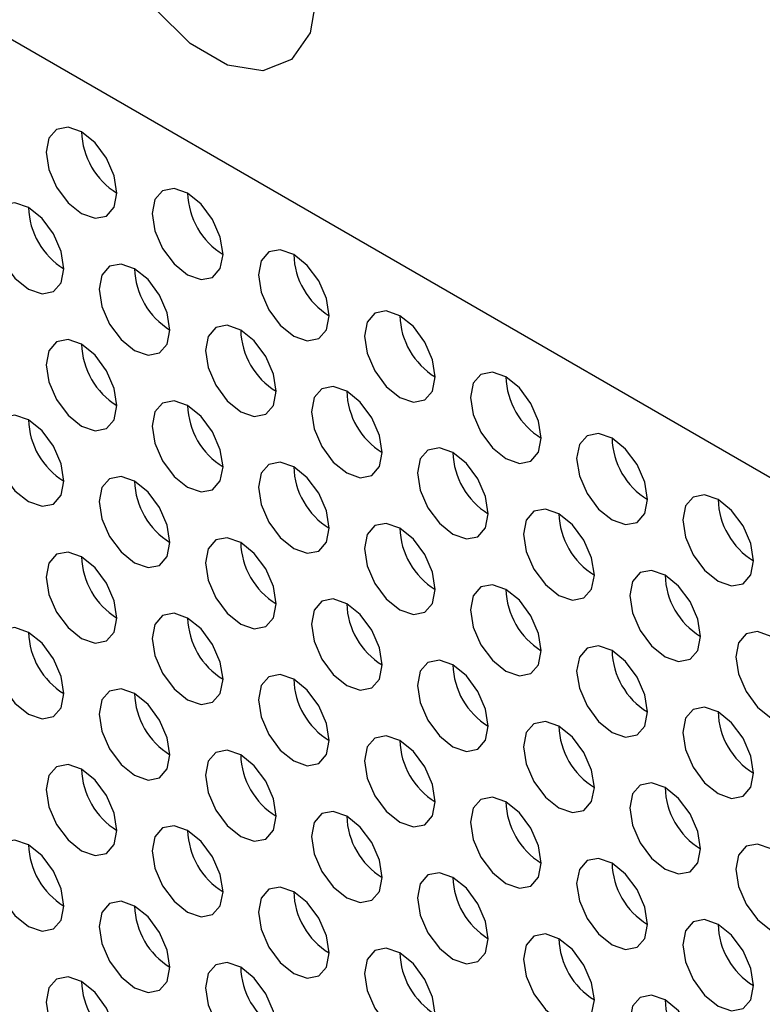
# Model space of a CAD drawing. Header units: millimetres. Extents: x 256 to 1374, y 313 to 1176.
# Tile 131 of 212: x 1086.03 to 1090.98, y 948.08 to 954.64. Entities that reach past the tile are written whole.
import ezdxf

# ---------------------------------------------------------------- set-up
doc = ezdxf.new("R2010")
doc.units = ezdxf.units.MM

msp = doc.modelspace()

# ---------------------------------------------------------------- linework, layer by layer
at = {"color": 7, "linetype": 'Continuous', "lineweight": 30}
msp.add_line((1097.0967, 948.0876), (1053.916, 973.0153), dxfattribs=at)
at = {"color": 7, "linetype": 'Continuous', "lineweight": 30, "flags": 128}
for points in [[(1088.0104, 954.8109), (1087.967, 954.5521), (1087.8422, 954.3744), (1087.6509, 954.2995), (1087.4163, 954.3364), (1087.1666, 954.4805), (1086.932, 954.7145), (1086.7408, 955.0103), (1086.6159, 955.332), (1086.5726, 955.641), (1086.6159, 955.8999), (1086.7408, 956.0775), (1086.932, 956.1524), (1087.1666, 956.1156), (1087.4163, 955.9714), (1087.6509, 955.7374), (1087.8422, 955.4417), (1087.967, 955.1199), (1088.0104, 954.8109)], [(1086.6786, 953.4838), (1086.6607, 953.5983), (1086.6096, 953.7161), (1086.5331, 953.8193), (1086.4429, 953.8921), (1086.3527, 953.9234), (1086.2763, 953.9086), (1086.2252, 953.8498), (1086.2072, 953.756), (1086.2252, 953.6414), (1086.2763, 953.5236), (1086.3527, 953.4205), (1086.4429, 953.3477), (1086.5331, 953.3164), (1086.6096, 953.3312), (1086.6607, 953.39), (1086.6786, 953.4838)], [(1087.3857, 953.0756), (1087.3678, 953.1901), (1087.3167, 953.3079), (1087.2402, 953.4111), (1087.15, 953.4839), (1087.0598, 953.5152), (1086.9834, 953.5004), (1086.9323, 953.4416), (1086.9143, 953.3478), (1086.9323, 953.2332), (1086.9834, 953.1154), (1087.0598, 953.0123), (1087.15, 952.9395), (1087.2402, 952.9082), (1087.3167, 952.923), (1087.3678, 952.9818), (1087.3857, 953.0756)], [(1086.3251, 952.9803), (1086.3071, 953.0948), (1086.256, 953.2126), (1086.1796, 953.3157), (1086.0894, 953.3885), (1085.9992, 953.4199), (1085.9227, 953.405), (1085.8716, 953.3462), (1085.8537, 953.2524), (1085.8716, 953.1379), (1085.9227, 953.0201), (1085.9992, 952.9169), (1086.0894, 952.8441), (1086.1796, 952.8128), (1086.256, 952.8276), (1086.3071, 952.8865), (1086.3251, 952.9803)], [(1088.0928, 952.6674), (1088.0749, 952.7819), (1088.0238, 952.8997), (1087.9473, 953.0029), (1087.8571, 953.0757), (1087.7669, 953.107), (1087.6905, 953.0922), (1087.6394, 953.0333), (1087.6214, 952.9396), (1087.6394, 952.825), (1087.6905, 952.7072), (1087.7669, 952.6041), (1087.8571, 952.5313), (1087.9473, 952.4999), (1088.0238, 952.5148), (1088.0749, 952.5736), (1088.0928, 952.6674)], [(1087.0322, 952.5721), (1087.0142, 952.6866), (1086.9631, 952.8044), (1086.8867, 952.9075), (1086.7965, 952.9803), (1086.7063, 953.0117), (1086.6298, 952.9968), (1086.5787, 952.938), (1086.5608, 952.8442), (1086.5787, 952.7297), (1086.6298, 952.6119), (1086.7063, 952.5087), (1086.7965, 952.4359), (1086.8867, 952.4046), (1086.9631, 952.4194), (1087.0142, 952.4783), (1087.0322, 952.5721)], [(1088.8, 952.2592), (1088.782, 952.3737), (1088.7309, 952.4915), (1088.6544, 952.5947), (1088.5642, 952.6675), (1088.474, 952.6988), (1088.3976, 952.684), (1088.3465, 952.6251), (1088.3285, 952.5313), (1088.3465, 952.4168), (1088.3976, 952.299), (1088.474, 952.1959), (1088.5642, 952.1231), (1088.6544, 952.0917), (1088.7309, 952.1066), (1088.782, 952.1654), (1088.8, 952.2592)], [(1087.7393, 952.1638), (1087.7213, 952.2784), (1087.6703, 952.3962), (1087.5938, 952.4993), (1087.5036, 952.5721), (1087.4134, 952.6035), (1087.3369, 952.5886), (1087.2858, 952.5298), (1087.2679, 952.436), (1087.2858, 952.3215), (1087.3369, 952.2037), (1087.4134, 952.1005), (1087.5036, 952.0277), (1087.5938, 951.9964), (1087.6703, 952.0112), (1087.7213, 952.07), (1087.7393, 952.1638)], [(1086.6786, 952.0685), (1086.6607, 952.183), (1086.6096, 952.3008), (1086.5331, 952.4039), (1086.4429, 952.4767), (1086.3527, 952.5081), (1086.2763, 952.4932), (1086.2252, 952.4344), (1086.2072, 952.3406), (1086.2252, 952.2261), (1086.2763, 952.1083), (1086.3527, 952.0052), (1086.4429, 951.9324), (1086.5331, 951.901), (1086.6096, 951.9159), (1086.6607, 951.9747), (1086.6786, 952.0685)], [(1089.5071, 951.851), (1089.4891, 951.9655), (1089.438, 952.0833), (1089.3616, 952.1865), (1089.2714, 952.2593), (1089.1812, 952.2906), (1089.1047, 952.2757), (1089.0536, 952.2169), (1089.0357, 952.1231), (1089.0536, 952.0086), (1089.1047, 951.8908), (1089.1812, 951.7877), (1089.2714, 951.7149), (1089.3616, 951.6835), (1089.438, 951.6984), (1089.4891, 951.7572), (1089.5071, 951.851)], [(1088.4464, 951.7556), (1088.4285, 951.8702), (1088.3774, 951.988), (1088.3009, 952.0911), (1088.2107, 952.1639), (1088.1205, 952.1952), (1088.044, 952.1804), (1087.9929, 952.1216), (1087.975, 952.0278), (1087.9929, 951.9133), (1088.044, 951.7955), (1088.1205, 951.6923), (1088.2107, 951.6195), (1088.3009, 951.5882), (1088.3774, 951.603), (1088.4285, 951.6618), (1088.4464, 951.7556)], [(1087.3857, 951.6603), (1087.3678, 951.7748), (1087.3167, 951.8926), (1087.2402, 951.9957), (1087.15, 952.0685), (1087.0598, 952.0999), (1086.9834, 952.085), (1086.9323, 952.0262), (1086.9143, 951.9324), (1086.9323, 951.8179), (1086.9834, 951.7001), (1087.0598, 951.597), (1087.15, 951.5242), (1087.2402, 951.4928), (1087.3167, 951.5077), (1087.3678, 951.5665), (1087.3857, 951.6603)], [(1086.3251, 951.5649), (1086.3071, 951.6794), (1086.256, 951.7972), (1086.1796, 951.9004), (1086.0894, 951.9732), (1085.9992, 952.0045), (1085.9227, 951.9897), (1085.8716, 951.9309), (1085.8537, 951.8371), (1085.8716, 951.7225), (1085.9227, 951.6047), (1085.9992, 951.5016), (1086.0894, 951.4288), (1086.1796, 951.3975), (1086.256, 951.4123), (1086.3071, 951.4711), (1086.3251, 951.5649)], [(1090.2142, 951.4428), (1090.1962, 951.5573), (1090.1451, 951.6751), (1090.0687, 951.7783), (1089.9785, 951.851), (1089.8883, 951.8824), (1089.8118, 951.8675), (1089.7607, 951.8087), (1089.7428, 951.7149), (1089.7607, 951.6004), (1089.8118, 951.4826), (1089.8883, 951.3795), (1089.9785, 951.3067), (1090.0687, 951.2753), (1090.1451, 951.2902), (1090.1962, 951.349), (1090.2142, 951.4428)], [(1089.1535, 951.3474), (1089.1356, 951.462), (1089.0845, 951.5798), (1089.008, 951.6829), (1088.9178, 951.7557), (1088.8276, 951.787), (1088.7511, 951.7722), (1088.7, 951.7134), (1088.6821, 951.6196), (1088.7, 951.5051), (1088.7511, 951.3873), (1088.8276, 951.2841), (1088.9178, 951.2113), (1089.008, 951.18), (1089.0845, 951.1948), (1089.1356, 951.2536), (1089.1535, 951.3474)], [(1088.0928, 951.2521), (1088.0749, 951.3666), (1088.0238, 951.4844), (1087.9473, 951.5875), (1087.8571, 951.6603), (1087.7669, 951.6917), (1087.6905, 951.6768), (1087.6394, 951.618), (1087.6214, 951.5242), (1087.6394, 951.4097), (1087.6905, 951.2919), (1087.7669, 951.1888), (1087.8571, 951.116), (1087.9473, 951.0846), (1088.0238, 951.0995), (1088.0749, 951.1583), (1088.0928, 951.2521)], [(1087.0322, 951.1567), (1087.0142, 951.2712), (1086.9631, 951.389), (1086.8867, 951.4922), (1086.7965, 951.565), (1086.7063, 951.5963), (1086.6298, 951.5815), (1086.5787, 951.5227), (1086.5608, 951.4289), (1086.5787, 951.3143), (1086.6298, 951.1965), (1086.7063, 951.0934), (1086.7965, 951.0206), (1086.8867, 950.9892), (1086.9631, 951.0041), (1087.0142, 951.0629), (1087.0322, 951.1567)], [(1090.9213, 951.0346), (1090.9033, 951.1491), (1090.8522, 951.2669), (1090.7758, 951.3701), (1090.6856, 951.4428), (1090.5954, 951.4742), (1090.5189, 951.4593), (1090.4678, 951.4005), (1090.4499, 951.3067), (1090.4678, 951.1922), (1090.5189, 951.0744), (1090.5954, 950.9713), (1090.6856, 950.8985), (1090.7758, 950.8671), (1090.8522, 950.882), (1090.9033, 950.9408), (1090.9213, 951.0346)], [(1089.8606, 950.9392), (1089.8427, 951.0538), (1089.7916, 951.1715), (1089.7151, 951.2747), (1089.6249, 951.3475), (1089.5347, 951.3788), (1089.4582, 951.364), (1089.4072, 951.3052), (1089.3892, 951.2114), (1089.4072, 951.0969), (1089.4582, 950.9791), (1089.5347, 950.8759), (1089.6249, 950.8031), (1089.7151, 950.7718), (1089.7916, 950.7866), (1089.8427, 950.8454), (1089.8606, 950.9392)], [(1088.8, 950.8439), (1088.782, 950.9584), (1088.7309, 951.0762), (1088.6544, 951.1793), (1088.5642, 951.2521), (1088.474, 951.2835), (1088.3976, 951.2686), (1088.3465, 951.2098), (1088.3285, 951.116), (1088.3465, 951.0015), (1088.3976, 950.8837), (1088.474, 950.7806), (1088.5642, 950.7078), (1088.6544, 950.6764), (1088.7309, 950.6913), (1088.782, 950.7501), (1088.8, 950.8439)], [(1087.7393, 950.7485), (1087.7213, 950.863), (1087.6703, 950.9808), (1087.5938, 951.084), (1087.5036, 951.1568), (1087.4134, 951.1881), (1087.3369, 951.1733), (1087.2858, 951.1144), (1087.2679, 951.0206), (1087.2858, 950.9061), (1087.3369, 950.7883), (1087.4134, 950.6852), (1087.5036, 950.6124), (1087.5938, 950.581), (1087.6703, 950.5959), (1087.7213, 950.6547), (1087.7393, 950.7485)], [(1086.6786, 950.6531), (1086.6607, 950.7677), (1086.6096, 950.8855), (1086.5331, 950.9886), (1086.4429, 951.0614), (1086.3527, 951.0927), (1086.2763, 951.0779), (1086.2252, 951.0191), (1086.2072, 950.9253), (1086.2252, 950.8108), (1086.2763, 950.693), (1086.3527, 950.5898), (1086.4429, 950.517), (1086.5331, 950.4857), (1086.6096, 950.5005), (1086.6607, 950.5593), (1086.6786, 950.6531)], [(1090.5677, 950.531), (1090.5498, 950.6455), (1090.4987, 950.7633), (1090.4222, 950.8665), (1090.332, 950.9393), (1090.2418, 950.9706), (1090.1654, 950.9558), (1090.1143, 950.897), (1090.0963, 950.8032), (1090.1143, 950.6887), (1090.1654, 950.5709), (1090.2418, 950.4677), (1090.332, 950.3949), (1090.4222, 950.3636), (1090.4987, 950.3784), (1090.5498, 950.4372), (1090.5677, 950.531)], [(1089.5071, 950.4357), (1089.4891, 950.5502), (1089.438, 950.668), (1089.3616, 950.7711), (1089.2714, 950.8439), (1089.1812, 950.8753), (1089.1047, 950.8604), (1089.0536, 950.8016), (1089.0357, 950.7078), (1089.0536, 950.5933), (1089.1047, 950.4755), (1089.1812, 950.3723), (1089.2714, 950.2996), (1089.3616, 950.2682), (1089.438, 950.2831), (1089.4891, 950.3419), (1089.5071, 950.4357)], [(1088.4464, 950.3403), (1088.4285, 950.4548), (1088.3774, 950.5726), (1088.3009, 950.6758), (1088.2107, 950.7486), (1088.1205, 950.7799), (1088.044, 950.765), (1087.9929, 950.7062), (1087.975, 950.6124), (1087.9929, 950.4979), (1088.044, 950.3801), (1088.1205, 950.277), (1088.2107, 950.2042), (1088.3009, 950.1728), (1088.3774, 950.1877), (1088.4285, 950.2465), (1088.4464, 950.3403)], [(1087.3857, 950.2449), (1087.3678, 950.3595), (1087.3167, 950.4773), (1087.2402, 950.5804), (1087.15, 950.6532), (1087.0598, 950.6845), (1086.9834, 950.6697), (1086.9323, 950.6109), (1086.9143, 950.5171), (1086.9323, 950.4026), (1086.9834, 950.2848), (1087.0598, 950.1816), (1087.15, 950.1088), (1087.2402, 950.0775), (1087.3167, 950.0923), (1087.3678, 950.1511), (1087.3857, 950.2449)], [(1086.3251, 950.1496), (1086.3071, 950.2641), (1086.256, 950.3819), (1086.1796, 950.485), (1086.0894, 950.5578), (1085.9992, 950.5892), (1085.9227, 950.5743), (1085.8716, 950.5155), (1085.8537, 950.4217), (1085.8716, 950.3072), (1085.9227, 950.1894), (1085.9992, 950.0863), (1086.0894, 950.0135), (1086.1796, 949.9821), (1086.256, 949.997), (1086.3071, 950.0558), (1086.3251, 950.1496)], [(1091.2748, 950.1228), (1091.2569, 950.2373), (1091.2058, 950.3551), (1091.1293, 950.4583), (1091.0391, 950.5311), (1090.9489, 950.5624), (1090.8725, 950.5476), (1090.8214, 950.4888), (1090.8034, 950.395), (1090.8214, 950.2804), (1090.8725, 950.1627), (1090.9489, 950.0595), (1091.0391, 949.9867), (1091.1293, 949.9554), (1091.2058, 949.9702), (1091.2569, 950.029), (1091.2748, 950.1228)], [(1090.2142, 950.0275), (1090.1962, 950.142), (1090.1451, 950.2598), (1090.0687, 950.3629), (1089.9785, 950.4357), (1089.8883, 950.4671), (1089.8118, 950.4522), (1089.7607, 950.3934), (1089.7428, 950.2996), (1089.7607, 950.1851), (1089.8118, 950.0673), (1089.8883, 949.9641), (1089.9785, 949.8914), (1090.0687, 949.86), (1090.1451, 949.8749), (1090.1962, 949.9337), (1090.2142, 950.0275)], [(1089.1535, 949.9321), (1089.1356, 950.0466), (1089.0845, 950.1644), (1089.008, 950.2676), (1088.9178, 950.3404), (1088.8276, 950.3717), (1088.7511, 950.3568), (1088.7, 950.298), (1088.6821, 950.2042), (1088.7, 950.0897), (1088.7511, 949.9719), (1088.8276, 949.8688), (1088.9178, 949.796), (1089.008, 949.7646), (1089.0845, 949.7795), (1089.1356, 949.8383), (1089.1535, 949.9321)], [(1088.0928, 949.8367), (1088.0749, 949.9513), (1088.0238, 950.0691), (1087.9473, 950.1722), (1087.8571, 950.245), (1087.7669, 950.2763), (1087.6905, 950.2615), (1087.6394, 950.2027), (1087.6214, 950.1089), (1087.6394, 949.9944), (1087.6905, 949.8766), (1087.7669, 949.7734), (1087.8571, 949.7006), (1087.9473, 949.6693), (1088.0238, 949.6841), (1088.0749, 949.7429), (1088.0928, 949.8367)], [(1087.0322, 949.7414), (1087.0142, 949.8559), (1086.9631, 949.9737), (1086.8867, 950.0768), (1086.7965, 950.1496), (1086.7063, 950.181), (1086.6298, 950.1661), (1086.5787, 950.1073), (1086.5608, 950.0135), (1086.5787, 949.899), (1086.6298, 949.7812), (1086.7063, 949.6781), (1086.7965, 949.6053), (1086.8867, 949.5739), (1086.9631, 949.5888), (1087.0142, 949.6476), (1087.0322, 949.7414)], [(1090.9213, 949.6193), (1090.9033, 949.7338), (1090.8522, 949.8516), (1090.7758, 949.9547), (1090.6856, 950.0275), (1090.5954, 950.0589), (1090.5189, 950.044), (1090.4678, 949.9852), (1090.4499, 949.8914), (1090.4678, 949.7769), (1090.5189, 949.6591), (1090.5954, 949.5559), (1090.6856, 949.4831), (1090.7758, 949.4518), (1090.8522, 949.4667), (1090.9033, 949.5255), (1090.9213, 949.6193)], [(1089.8606, 949.5239), (1089.8427, 949.6384), (1089.7916, 949.7562), (1089.7151, 949.8594), (1089.6249, 949.9321), (1089.5347, 949.9635), (1089.4582, 949.9486), (1089.4072, 949.8898), (1089.3892, 949.796), (1089.4072, 949.6815), (1089.4582, 949.5637), (1089.5347, 949.4606), (1089.6249, 949.3878), (1089.7151, 949.3564), (1089.7916, 949.3713), (1089.8427, 949.4301), (1089.8606, 949.5239)], [(1088.8, 949.4285), (1088.782, 949.5431), (1088.7309, 949.6609), (1088.6544, 949.764), (1088.5642, 949.8368), (1088.474, 949.8681), (1088.3976, 949.8533), (1088.3465, 949.7945), (1088.3285, 949.7007), (1088.3465, 949.5862), (1088.3976, 949.4684), (1088.474, 949.3652), (1088.5642, 949.2924), (1088.6544, 949.2611), (1088.7309, 949.2759), (1088.782, 949.3347), (1088.8, 949.4285)], [(1087.7393, 949.3332), (1087.7213, 949.4477), (1087.6703, 949.5655), (1087.5938, 949.6686), (1087.5036, 949.7414), (1087.4134, 949.7728), (1087.3369, 949.7579), (1087.2858, 949.6991), (1087.2679, 949.6053), (1087.2858, 949.4908), (1087.3369, 949.373), (1087.4134, 949.2699), (1087.5036, 949.1971), (1087.5938, 949.1657), (1087.6703, 949.1806), (1087.7213, 949.2394), (1087.7393, 949.3332)], [(1086.6786, 949.2378), (1086.6607, 949.3523), (1086.6096, 949.4701), (1086.5331, 949.5733), (1086.4429, 949.6461), (1086.3527, 949.6774), (1086.2763, 949.6626), (1086.2252, 949.6037), (1086.2072, 949.5099), (1086.2252, 949.3954), (1086.2763, 949.2776), (1086.3527, 949.1745), (1086.4429, 949.1017), (1086.5331, 949.0703), (1086.6096, 949.0852), (1086.6607, 949.144), (1086.6786, 949.2378)], [(1090.5677, 949.1157), (1090.5498, 949.2302), (1090.4987, 949.348), (1090.4222, 949.4512), (1090.332, 949.5239), (1090.2418, 949.5553), (1090.1654, 949.5404), (1090.1143, 949.4816), (1090.0963, 949.3878), (1090.1143, 949.2733), (1090.1654, 949.1555), (1090.2418, 949.0524), (1090.332, 948.9796), (1090.4222, 948.9482), (1090.4987, 948.9631), (1090.5498, 949.0219), (1090.5677, 949.1157)], [(1089.5071, 949.0203), (1089.4891, 949.1348), (1089.438, 949.2526), (1089.3616, 949.3558), (1089.2714, 949.4286), (1089.1812, 949.4599), (1089.1047, 949.4451), (1089.0536, 949.3863), (1089.0357, 949.2925), (1089.0536, 949.178), (1089.1047, 949.0602), (1089.1812, 948.957), (1089.2714, 948.8842), (1089.3616, 948.8529), (1089.438, 948.8677), (1089.4891, 948.9265), (1089.5071, 949.0203)], [(1088.4464, 948.925), (1088.4285, 949.0395), (1088.3774, 949.1573), (1088.3009, 949.2604), (1088.2107, 949.3332), (1088.1205, 949.3646), (1088.044, 949.3497), (1087.9929, 949.2909), (1087.975, 949.1971), (1087.9929, 949.0826), (1088.044, 948.9648), (1088.1205, 948.8616), (1088.2107, 948.7889), (1088.3009, 948.7575), (1088.3774, 948.7724), (1088.4285, 948.8312), (1088.4464, 948.925)], [(1087.3857, 948.8296), (1087.3678, 948.9441), (1087.3167, 949.0619), (1087.2402, 949.1651), (1087.15, 949.2379), (1087.0598, 949.2692), (1086.9834, 949.2544), (1086.9323, 949.1955), (1086.9143, 949.1017), (1086.9323, 948.9872), (1086.9834, 948.8694), (1087.0598, 948.7663), (1087.15, 948.6935), (1087.2402, 948.6621), (1087.3167, 948.677), (1087.3678, 948.7358), (1087.3857, 948.8296)], [(1086.3251, 948.7342), (1086.3071, 948.8488), (1086.256, 948.9666), (1086.1796, 949.0697), (1086.0894, 949.1425), (1085.9992, 949.1738), (1085.9227, 949.159), (1085.8716, 949.1002), (1085.8537, 949.0064), (1085.8716, 948.8919), (1085.9227, 948.7741), (1085.9992, 948.6709), (1086.0894, 948.5981), (1086.1796, 948.5668), (1086.256, 948.5816), (1086.3071, 948.6404), (1086.3251, 948.7342)], [(1091.2748, 948.7075), (1091.2569, 948.822), (1091.2058, 948.9398), (1091.1293, 949.043), (1091.0391, 949.1157), (1090.9489, 949.1471), (1090.8725, 949.1322), (1090.8214, 949.0734), (1090.8034, 948.9796), (1090.8214, 948.8651), (1090.8725, 948.7473), (1090.9489, 948.6442), (1091.0391, 948.5714), (1091.1293, 948.54), (1091.2058, 948.5549), (1091.2569, 948.6137), (1091.2748, 948.7075)], [(1090.2142, 948.6121), (1090.1962, 948.7266), (1090.1451, 948.8444), (1090.0687, 948.9476), (1089.9785, 949.0204), (1089.8883, 949.0517), (1089.8118, 949.0369), (1089.7607, 948.9781), (1089.7428, 948.8843), (1089.7607, 948.7697), (1089.8118, 948.6519), (1089.8883, 948.5488), (1089.9785, 948.476), (1090.0687, 948.4447), (1090.1451, 948.4595), (1090.1962, 948.5183), (1090.2142, 948.6121)], [(1089.1535, 948.5168), (1089.1356, 948.6313), (1089.0845, 948.7491), (1089.008, 948.8522), (1088.9178, 948.925), (1088.8276, 948.9564), (1088.7511, 948.9415), (1088.7, 948.8827), (1088.6821, 948.7889), (1088.7, 948.6744), (1088.7511, 948.5566), (1088.8276, 948.4534), (1088.9178, 948.3807), (1089.008, 948.3493), (1089.0845, 948.3642), (1089.1356, 948.423), (1089.1535, 948.5168)], [(1088.0928, 948.4214), (1088.0749, 948.5359), (1088.0238, 948.6537), (1087.9473, 948.7569), (1087.8571, 948.8296), (1087.7669, 948.861), (1087.6905, 948.8461), (1087.6394, 948.7873), (1087.6214, 948.6935), (1087.6394, 948.579), (1087.6905, 948.4612), (1087.7669, 948.3581), (1087.8571, 948.2853), (1087.9473, 948.2539), (1088.0238, 948.2688), (1088.0749, 948.3276), (1088.0928, 948.4214)], [(1087.0322, 948.326), (1087.0142, 948.4406), (1086.9631, 948.5584), (1086.8867, 948.6615), (1086.7965, 948.7343), (1086.7063, 948.7656), (1086.6298, 948.7508), (1086.5787, 948.692), (1086.5608, 948.5982), (1086.5787, 948.4837), (1086.6298, 948.3659), (1086.7063, 948.2627), (1086.7965, 948.1899), (1086.8867, 948.1586), (1086.9631, 948.1734), (1087.0142, 948.2322), (1087.0322, 948.326)], [(1090.9213, 948.2039), (1090.9033, 948.3184), (1090.8522, 948.4362), (1090.7758, 948.5394), (1090.6856, 948.6122), (1090.5954, 948.6435), (1090.5189, 948.6287), (1090.4678, 948.5699), (1090.4499, 948.4761), (1090.4678, 948.3615), (1090.5189, 948.2437), (1090.5954, 948.1406), (1090.6856, 948.0678), (1090.7758, 948.0365), (1090.8522, 948.0513), (1090.9033, 948.1101), (1090.9213, 948.2039)], [(1089.8606, 948.1086), (1089.8427, 948.2231), (1089.7916, 948.3409), (1089.7151, 948.444), (1089.6249, 948.5168), (1089.5347, 948.5482), (1089.4582, 948.5333), (1089.4072, 948.4745), (1089.3892, 948.3807), (1089.4072, 948.2662), (1089.4582, 948.1484), (1089.5347, 948.0452), (1089.6249, 947.9725), (1089.7151, 947.9411), (1089.7916, 947.956), (1089.8427, 948.0148), (1089.8606, 948.1086)], [(1088.8, 948.0132), (1088.782, 948.1277), (1088.7309, 948.2455), (1088.6544, 948.3487), (1088.5642, 948.4214), (1088.474, 948.4528), (1088.3976, 948.4379), (1088.3465, 948.3791), (1088.3285, 948.2853), (1088.3465, 948.1708), (1088.3976, 948.053), (1088.474, 947.9499), (1088.5642, 947.8771), (1088.6544, 947.8457), (1088.7309, 947.8606), (1088.782, 947.9194), (1088.8, 948.0132)], [(1087.7393, 947.9178), (1087.7213, 948.0324), (1087.6703, 948.1501), (1087.5938, 948.2533), (1087.5036, 948.3261), (1087.4134, 948.3574), (1087.3369, 948.3426), (1087.2858, 948.2838), (1087.2679, 948.19), (1087.2858, 948.0755), (1087.3369, 947.9577), (1087.4134, 947.8545), (1087.5036, 947.7817), (1087.5938, 947.7504), (1087.6703, 947.7652), (1087.7213, 947.824), (1087.7393, 947.9178)], [(1086.6786, 947.8225), (1086.6607, 947.937), (1086.6096, 948.0548), (1086.5331, 948.1579), (1086.4429, 948.2307), (1086.3527, 948.2621), (1086.2763, 948.2472), (1086.2252, 948.1884), (1086.2072, 948.0946), (1086.2252, 947.9801), (1086.2763, 947.8623), (1086.3527, 947.7591), (1086.4429, 947.6864), (1086.5331, 947.655), (1086.6096, 947.6699), (1086.6607, 947.7287), (1086.6786, 947.8225)], [(1090.5677, 947.7004), (1090.5498, 947.8149), (1090.4987, 947.9327), (1090.4222, 948.0358), (1090.332, 948.1086), (1090.2418, 948.14), (1090.1654, 948.1251), (1090.1143, 948.0663), (1090.0963, 947.9725), (1090.1143, 947.858), (1090.1654, 947.7402), (1090.2418, 947.637), (1090.332, 947.5642), (1090.4222, 947.5329), (1090.4987, 947.5477), (1090.5498, 947.6066), (1090.5677, 947.7004)]]:
    msp.add_lwpolyline(points, dxfattribs=at)
at = {"color": 7, "linetype": 'Continuous', "lineweight": 30}
for centre, start, end in [((1086.9384, 953.9059), 181.60148, 238.39285), ((1087.6455, 953.4977), 181.60143, 238.39389), ((1086.5848, 953.4024), 181.60143, 238.39389), ((1088.3526, 953.0895), 181.6027, 238.39262), ((1087.292, 952.9942), 181.6027, 238.39262), ((1089.0597, 952.6813), 181.60099, 238.39334), ((1087.9991, 952.5859), 181.60099, 238.39334), ((1086.9384, 952.4906), 181.60173, 238.39235), ((1089.7668, 952.2731), 181.60148, 238.39285), ((1088.7062, 952.1777), 181.60148, 238.39285), ((1087.6455, 952.0824), 181.60168, 238.39339), ((1086.5848, 951.987), 181.60143, 238.39389), ((1090.4739, 951.8649), 181.60143, 238.39389), ((1089.4133, 951.7696), 181.6027, 238.39262), ((1088.3526, 951.6742), 181.60295, 238.39212), ((1087.292, 951.5788), 181.6027, 238.39262), ((1091.181, 951.4567), 181.60099, 238.39334), ((1090.1204, 951.3613), 181.60099, 238.39334), ((1089.0597, 951.266), 181.60125, 238.39284), ((1087.9991, 951.1706), 181.60099, 238.39334), ((1086.9384, 951.0752), 181.60166, 238.39292), ((1090.8275, 950.9531), 181.60148, 238.39285), ((1089.7668, 950.8578), 181.60173, 238.39235), ((1088.7062, 950.7624), 181.60148, 238.39285), ((1087.6455, 950.667), 181.60161, 238.39395), ((1086.5848, 950.5717), 181.60161, 238.39395), ((1090.4739, 950.4496), 181.60168, 238.39339), ((1089.4133, 950.3542), 181.6027, 238.39262), ((1088.3526, 950.2589), 181.60288, 238.39268), ((1087.292, 950.1635), 181.60288, 238.39268), ((1091.181, 950.0414), 181.60125, 238.39284), ((1090.1204, 949.946), 181.60099, 238.39334), ((1089.0597, 949.8506), 181.60118, 238.3934), ((1087.9991, 949.7553), 181.60118, 238.3934), ((1086.9384, 949.6599), 181.60166, 238.39292), ((1090.8275, 949.5378), 181.60148, 238.39285), ((1089.7668, 949.4424), 181.60166, 238.39292), ((1088.7062, 949.3471), 181.60166, 238.39292), ((1087.6455, 949.2517), 181.60161, 238.39395), ((1086.5849, 949.1564), 181.60212, 238.39295), ((1090.4739, 949.0342), 181.60161, 238.39395), ((1089.4133, 948.9389), 181.60288, 238.39268), ((1088.3526, 948.8435), 181.60288, 238.39268), ((1087.292, 948.7482), 181.60339, 238.39168), ((1091.181, 948.626), 181.60118, 238.3934), ((1090.1204, 948.5307), 181.60118, 238.3934), ((1089.0597, 948.4353), 181.60118, 238.3934), ((1087.9991, 948.3399), 181.60169, 238.3924), ((1086.9384, 948.2446), 181.60217, 238.39192), ((1090.8275, 948.1225), 181.60166, 238.39292)]:
    msp.add_arc(centre, 0.4957, start, end, dxfattribs=at)

doc.saveas('drawing.dxf')
